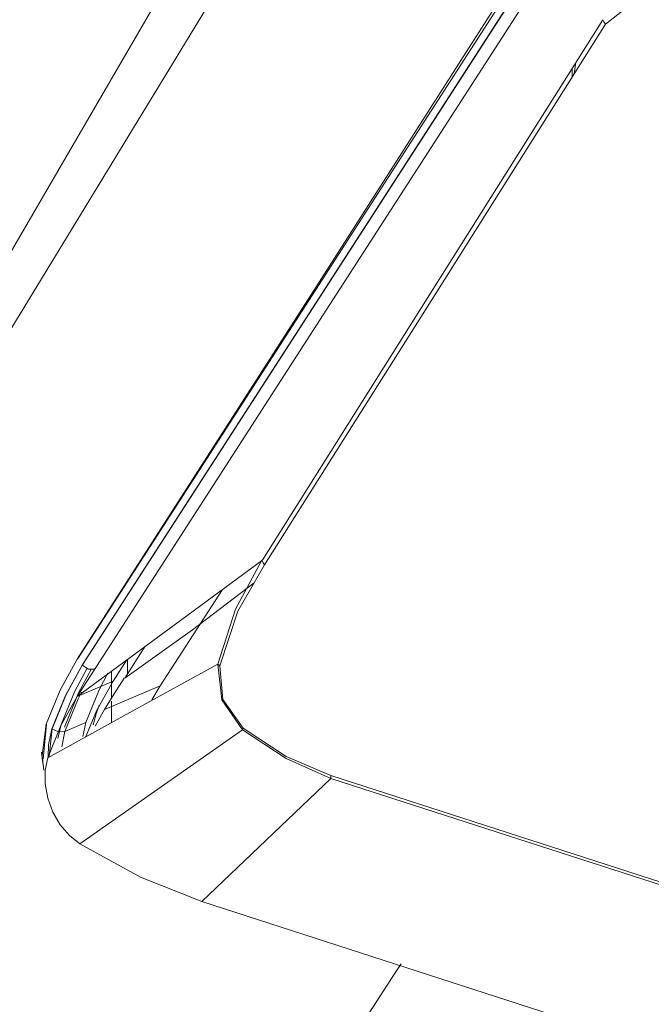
# Model space of a CAD drawing. Header units: millimetres. Extents: x -121 to 39028, y 270 to 28264.
# Tile 43 of 97: x 16347 to 16393, y 18983 to 19056. Entities that reach past the tile are written whole.
import ezdxf

# ---------------------------------------------------------------- set-up
doc = ezdxf.new("R2010")
doc.units = ezdxf.units.MM
doc.layers.add('G-XREF-____-OTLN', color=8, linetype='Continuous', lineweight=9)
doc.layers.add('M-EQPM-____-OTLN', color=50, linetype='Continuous', lineweight=20)

# ---------------------------------------------------------------- blocks, each defined once
blk = doc.blocks.new('City Class FR - City Class F_iam-V85-3D Water Left')
at = {"layer": 'G-XREF-____-OTLN'}
for p, q in [((-13489.047, 19064.656), (-13525.189, 19008.671)), ((-13524.836, 19008.232), (-13488.694, 19064.217)), ((-13488.671, 19064.227), (-13524.813, 19008.242)), ((-13488.747, 19051.581), (-13488.612, 19052.431)), ((-13488.891, 19051.353), (-13488.893, 19051.984)), ((-13519.11, 19006.707), (-13514.544, 19013.78)), ((-13521.723, 19007.265), (-13520.211, 19009.613)), ((-13522.582, 19007.05), (-13521.575, 19008.611)), ((-13521.52, 19008.651), (-13521.516, 19007.612)), ((-13514.887, 19008.298), (-13514.606, 19005.683)), ((-13522.701, 19007.783), (-13522.693, 19005.792)), ((-13525.224, 19005.929), (-13522.582, 19007.05)), ((-13523.205, 19004.969), (-13519.11, 19006.707)), ((-13519.723, 19005.682), (-13519.11, 19006.707)), ((-13522.692, 19005.575), (-13522.686, 19004.011)), ((-13514.606, 19005.683), (-13513.068, 19003.492)), ((-13523.822, 19004.659), (-13524.03, 19003.85)), ((-13523.89, 19003.751), (-13523.205, 19004.97)), ((-13523.595, 19005.296), (-13523.822, 19004.659)), ((-13527.703, 19001.323), (-13527.474, 19003.883)), ((-13526.119, 19003.357), (-13524.576, 19004.012)), ((-13524.793, 19002.991), (-13524.576, 19004.012)), ((-13527.27, 19001.564), (-13527.05, 19003.562)), ((-13526.621, 19002.848), (-13526.39, 19003.867)), ((-13526.39, 19003.867), (-13526.621, 19002.848)), ((-13526.344, 19002.248), (-13526.119, 19003.357)), ((-13513.061, 19003.523), (-13513.068, 19003.492)), ((-13527.832, 19001.846), (-13527.733, 19001.011)), ((-13506.606, 19000.128), (-13402.879, 18966.658))]:
    blk.add_line(p, q, dxfattribs=at)
for points in [[(-13560.826, 18989.222, 0), (-13531.73, 19035.752, 0), (-13504.822, 19081.949, 0)], [(-13490.603, 19062.683, 0), (-13507.855, 19035.704, 0), (-13525.212, 19008.662, 0)], [(-13489.083, 19061.913, 0), (-13507.153, 19033.921, 0), (-13525.224, 19005.929, 0)], [(-13514.057, 19059.157, 0), (-13536.181, 19022.908, 0), (-13559.375, 18986.356, 0)], [(-13475.21, 19058.554, 0), (-13481.596, 19059.028, 0), (-13486.443, 19055.232, 0)], [(-13511.596, 19015.969, 0), (-13499.121, 19035.76, 0), (-13486.645, 19055.551, 0)], [(-13486.443, 19055.232, 0), (-13498.951, 19035.412, 0), (-13511.458, 19015.592, 0)], [(-13486.443, 19055.232, 0), (-13486.562, 19055.389, 0), (-13486.645, 19055.551, 0)], [(-13511.683, 19015.884, 0), (-13518.457, 19010.902, 0), (-13525.224, 19005.929, 0)], [(-13511.684, 19015.884, 0), (-13513.586, 19012.343, 0), (-13514.887, 19008.298, 0)], [(-13511.458, 19015.592, 0), (-13513.417, 19012.179, 0), (-13514.743, 19008.185, 0)], [(-13511.683, 19015.884, 0), (-13511.639, 19015.927, 0), (-13511.596, 19015.969, 0)], [(-13511.644, 19015.892, 0), (-13511.566, 19015.74, 0), (-13511.458, 19015.592, 0)], [(-13512.218, 19014.256, 0), (-13516.747, 19010.809, 0), (-13521.723, 19007.265, 0)], [(-13525.212, 19008.662, 0), (-13526.472, 19006.394, 0), (-13527.486, 19003.891, 0)], [(-13514.887, 19008.298, 0), (-13521.129, 19004.867, 0), (-13527.371, 19001.437, 0)], [(-13527.073, 19003.552, 0), (-13526.075, 19006.008, 0), (-13524.836, 19008.232, 0)], [(-13523.934, 19007.927, 0), (-13524.39, 19007.935, 0), (-13524.836, 19008.232, 0)], [(-13514.743, 19008.185, 0), (-13514.819, 19008.24, 0), (-13514.887, 19008.298, 0)], [(-13524.891, 19008.119, 0), (-13526.052, 19006.018, 0), (-13527.05, 19003.562, 0)], [(-13526.39, 19003.867, 0), (-13525.391, 19006.325, 0), (-13524.488, 19008.009, 0)], [(-13524.488, 19008.009, 0), (-13525.391, 19006.325, 0), (-13526.39, 19003.867, 0)], [(-13524.167, 19007.953, 0), (-13525.109, 19006.199, 0), (-13526.134, 19003.677, 0)], [(-13524.576, 19004.012, 0), (-13523.602, 19006.41, 0), (-13522.96, 19007.643, 0)], [(-13514.743, 19008.185, 0), (-13514.514, 19005.7, 0), (-13513.034, 19003.619, 0)], [(-13524.574, 19003, 0), (-13523.772, 19004.916, 0), (-13522.582, 19007.05, 0)], [(-13523.205, 19004.97, 0), (-13522.494, 19006.114, 0), (-13521.757, 19007.268, 0)], [(-13526.119, 19003.357, 0), (-13525.144, 19005.755, 0), (-13524.904, 19006.242, 0)], [(-13527.371, 19001.437, 0), (-13526.414, 19003.794, 0), (-13525.224, 19005.929, 0)], [(-13527.658, 19000.53, 0), (-13527.781, 19001.603, 0), (-13527.486, 19003.891, 0)], [(-13527.073, 19003.552, 0), (-13527.319, 19002.395, 0), (-13527.343, 19001.474, 0)], [(-13526.119, 19003.357, 0), (-13526.59, 19003.333, 0), (-13527.073, 19003.552, 0)], [(-13513.068, 19003.491, 0), (-13519.041, 18999.31, 0), (-13525.013, 18995.129, 0)], [(-13513.068, 19003.492, 0), (-13509.88, 19001.375, 0), (-13506.588, 18999.925, 0)], [(-13513.034, 19003.619, 0), (-13513.044, 19003.586, 0), (-13513.053, 19003.554, 0)], [(-13513.034, 19003.619, 0), (-13509.87, 19001.539, 0), (-13506.606, 19000.128, 0)], [(-13527.371, 19001.437, 0), (-13527.565, 19000.526, 0), (-13527.566, 18999.518, 0), (-13527.369, 18998.475, 0), (-13526.989, 18997.458, 0), (-13526.448, 18996.526, 0), (-13525.776, 18995.735, 0), (-13525.013, 18995.129, 0)], [(-13506.588, 18999.925, 0), (-13511.332, 18995.407, 0), (-13516.075, 18990.89, 0)], [(-13506.606, 19000.128, 0), (-13506.602, 19000.024, 0), (-13506.588, 18999.925, 0)], [(-13402.861, 18966.454, 0), (-13428.793, 18974.822, 0), (-13454.724, 18983.189, 0), (-13480.656, 18991.557, 0), (-13506.588, 18999.925, 0)], [(-13506.588, 18999.925, 0), (-13480.656, 18991.557, 0), (-13454.724, 18983.189, 0), (-13428.793, 18974.822, 0), (-13402.861, 18966.454, 0)], [(-13525.013, 18995.129, 0), (-13520.575, 18992.682, 0), (-13516.075, 18990.89, 0)], [(-13379.648, 18946.868, 0), (-13413.754, 18957.873, 0), (-13447.861, 18968.879, 0), (-13481.968, 18979.884, 0), (-13516.075, 18990.89, 0)], [(-13516.075, 18990.89, 0), (-13481.968, 18979.884, 0), (-13447.861, 18968.879, 0), (-13413.754, 18957.873, 0), (-13379.648, 18946.868, 0)], [(-13501.441, 18986.328, 0), (-13501.681, 18985.959, 0), (-13501.92, 18985.589, 0)], [(-13501.92, 18985.589, 0), (-13511.222, 18971.238, 0), (-13520.524, 18956.888, 0)]]:
    blk.add_polyline3d(points, dxfattribs=at)
blk = doc.blocks.new('City Class FR - City Class 25 FR-V86-3D Water Left')
blk.add_blockref('City Class FR - City Class F_iam-V85-3D Water Left', (0, 0))

msp = doc.modelspace()

# ---------------------------------------------------------------- block references
at = {"layer": 'M-EQPM-____-OTLN'}
msp.add_blockref('City Class FR - City Class 25 FR-V86-3D Water Left', (29876.3, 0), dxfattribs=at)

doc.saveas('drawing.dxf')
